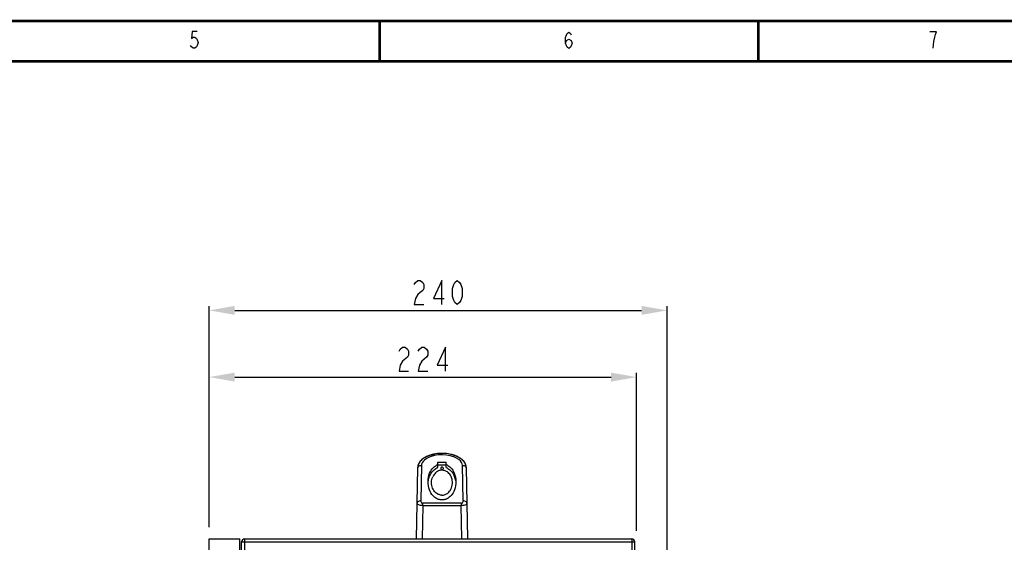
# Model space of a CAD drawing. Header units: millimetres. Extents: x 899 to 1733, y -688 to -112.
# Tile 19 of 26: x 1270 to 1501, y -236 to -113. Entities that reach past the tile are written whole.
import ezdxf

# ---------------------------------------------------------------- set-up
doc = ezdxf.new("R2010")
doc.units = ezdxf.units.MM
doc.header["$LTSCALE"] = 46.255
doc.header["$PDMODE"] = 3
doc.header["$PDSIZE"] = 1
doc.layers.get('0').update_dxf_attribs({"linetype": 'CONTINUOUS'})
doc.layers.get('Defpoints').update_dxf_attribs({"linetype": 'CONTINUOUS'})
doc.styles.get("Standard").update_dxf_attribs({"font": 'txt', "width": 0.8})
doc.dimstyles.new('DIMSTYLE_2', dxfattribs={"dimtxt": 7.5, "dimasz": 6, "dimexe": 1, "dimexo": 1, "dimtad": 1, "dimdsep": 46, "dimtxsty": 'Standard', "dimblk": '_FILLED', "dimblk1": '_FILLED', "dimblk2": '_FILLED', "dimcen": 0.09, "dimadec": 0, "dimazin": 0, "dimtp": 0.3, "dimtm": 0.3, "dimtfac": 1, "dimtofl": 0, "dimtmove": 0, "dimatfit": 3, "dimldrblk": '_FILLED', "dimfxl": 0, "dimtolj": 1, "dimarcsym": 0})

# ---------------------------------------------------------------- blocks, each defined once
blk = doc.blocks.new('A$C7C476C08')
at = {"color": 7, "linetype": 'Continuous', "const_width": 0.6}
for points in [[(821.3, 574.3), (0.3, 574.3)], [(455.4, 574.25), (455.4, 564.85)], [(544.5, 574.25), (544.5, 564.8)], [(9.8, 564.8), (811.8, 564.8)]]:
    blk.add_lwpolyline(points, dxfattribs=at)
at = {"color": 7, "linetype": 'Continuous'}
for points in [[(412.48, 571.8), (411.31, 571.8), (411.12, 570.18), (411.51, 570.5), (411.89, 570.5), (412.28, 570.18), (412.48, 569.86), (412.67, 569.21), (412.48, 568.56), (412.28, 568.24), (411.89, 567.91), (411.51, 567.91), (411.12, 568.24), (410.92, 568.56)], [(499.12, 569.08), (499.32, 569.73), (499.9, 570.05), (500.48, 569.73), (500.68, 569.08), (500.48, 568.43), (500.29, 568.11), (499.9, 567.78), (499.51, 568.11), (499.32, 568.43), (499.12, 569.08), (499.12, 570.38), (499.32, 571.02), (499.51, 571.35), (499.9, 571.67), (500.29, 571.35), (500.48, 571.02)], [(585.6, 567.88), (585.79, 569.5), (585.98, 570.48), (586.18, 571.12), (586.37, 571.77), (584.82, 571.77)]]:
    blk.add_lwpolyline(points, dxfattribs=at)
blk = doc.blocks.new('_FILLED')
at = {"color": 0, "linetype": 'ByBlock'}
blk.add_solid([(0, 0), (-1, 0.175), (-1, -0.175)], dxfattribs=at)
blk = doc.blocks.new('*D48')
at = {"color": 0, "linetype": 'Continuous', "lineweight": -2}
for p, q in [((1314.1, -232.24), (1314.1, -195.95)), ((1414.65, -233.14), (1414.65, -195.95)), ((1320.1, -196.95), (1408.65, -196.95))]:
    blk.add_line(p, q, dxfattribs=at)
at = {"layer": 'Defpoints', "color": 0, "linetype": 'Continuous'}
for p in [(1414.65, -196.95), (1314.1, -233.24), (1414.65, -234.14)]:
    blk.add_point(p, dxfattribs=at)
at = {"color": 0, "linetype": 'Continuous', "lineweight": -2, "xscale": 6, "yscale": 6, "zscale": 6, "rotation": 180}
blk.add_blockref('_FILLED', (1314.1, -196.95), dxfattribs=at)
at = {"color": 0, "linetype": 'Continuous', "lineweight": -2, "xscale": 6, "yscale": 6, "zscale": 6}
blk.add_blockref('_FILLED', (1414.65, -196.95), dxfattribs=at)
blk = doc.blocks.new('*D49')
at = {"color": 0, "linetype": 'Continuous', "lineweight": -2}
for p, q in [((1314.1, -232.24), (1314.1, -180.24)), ((1421.83, -260.97), (1421.83, -180.24)), ((1320.1, -181.24), (1415.83, -181.24))]:
    blk.add_line(p, q, dxfattribs=at)
at = {"layer": 'Defpoints', "color": 0, "linetype": 'Continuous'}
for p in [(1421.83, -181.24), (1314.1, -233.24), (1421.83, -261.97)]:
    blk.add_point(p, dxfattribs=at)
at = {"color": 0, "linetype": 'Continuous', "lineweight": -2, "xscale": 6, "yscale": 6, "zscale": 6, "rotation": 180}
blk.add_blockref('_FILLED', (1314.1, -181.24), dxfattribs=at)
at = {"color": 0, "linetype": 'Continuous', "lineweight": -2, "xscale": 6, "yscale": 6, "zscale": 6}
blk.add_blockref('_FILLED', (1421.83, -181.24), dxfattribs=at)

msp = doc.modelspace()

# ---------------------------------------------------------------- linework, layer by layer
at = {"color": 7, "linetype": 'Continuous'}
for p, q in [((1365.905, -215.395), (1365.826, -215.423)), ((1365.982, -215.367), (1365.901, -215.396)), ((1366.063, -215.34), (1365.979, -215.369)), ((1366.145, -215.314), (1366.06, -215.341)), ((1366.229, -215.287), (1366.142, -215.315)), ((1366.312, -215.262), (1366.227, -215.288)), ((1366.405, -215.236), (1366.312, -215.262)), ((1366.839, -215.127), (1366.372, -215.246)), ((1367.316, -215.035), (1366.839, -215.127)), ((1367.383, -215.024), (1367.316, -215.035)), ((1367.802, -214.968), (1367.383, -215.024)), ((1368.753, -214.91), (1368.669, -214.911)), ((1368.864, -214.909), (1368.736, -214.911)), ((1368.811, -214.909), (1368.754, -214.91)), ((1368.864, -214.909), (1368.811, -214.909)), ((1368.864, -214.909), (1368.864, -214.93)), ((1368.962, -214.909), (1368.864, -214.909)), ((1368.864, -214.93), (1368.864, -215.231)), ((1369.41, -214.924), (1368.962, -214.909)), ((1369.96, -214.972), (1369.41, -214.924)), ((1370.422, -215.037), (1369.96, -214.972)), ((1370.967, -215.145), (1370.422, -215.037)), ((1371.396, -215.257), (1370.967, -215.145)), ((1371.385, -215.254), (1371.327, -215.237)), ((1371.428, -215.266), (1371.366, -215.248)), ((1371.44, -215.27), (1371.404, -215.259)), ((1371.472, -215.279), (1371.428, -215.266)), ((1371.509, -215.291), (1371.465, -215.277)), ((1371.559, -215.306), (1371.507, -215.29)), ((1371.619, -215.325), (1371.554, -215.305)), ((1363.226, -217.711), (1363.218, -217.737)), ((1363.232, -217.69), (1363.224, -217.717)), ((1363.24, -217.666), (1363.23, -217.696)), ((1363.247, -217.643), (1363.237, -217.674)), ((1363.255, -217.62), (1363.244, -217.651)), ((1363.262, -217.598), (1363.252, -217.628)), ((1363.27, -217.577), (1363.26, -217.606)), ((1363.277, -217.557), (1363.267, -217.585)), ((1363.289, -217.525), (1363.282, -217.545)), ((1363.301, -217.497), (1363.289, -217.525)), ((1363.309, -217.477), (1363.297, -217.505)), ((1363.317, -217.456), (1363.305, -217.485)), ((1363.326, -217.435), (1363.314, -217.465)), ((1363.336, -217.414), (1363.322, -217.445)), ((1364.046, -217.714), (1363.9, -226.101)), ((1364.203, -216.324), (1364.158, -216.361)), ((1364.239, -216.295), (1364.193, -216.332)), ((1364.275, -216.266), (1364.229, -216.303)), ((1364.311, -216.237), (1364.265, -216.274)), ((1364.349, -216.209), (1364.302, -216.245)), ((1364.387, -216.181), (1364.339, -216.216)), ((1364.425, -216.153), (1364.377, -216.188)), ((1364.465, -216.124), (1364.416, -216.159)), ((1364.505, -216.096), (1364.455, -216.131)), ((1364.546, -216.068), (1364.496, -216.103)), ((1364.588, -216.04), (1364.537, -216.075)), ((1364.63, -216.013), (1364.579, -216.046)), ((1364.674, -215.985), (1364.621, -216.018)), ((1364.719, -215.957), (1364.665, -215.99)), ((1364.764, -215.929), (1364.71, -215.962)), ((1364.85, -215.878), (1364.803, -215.906)), ((1364.908, -215.846), (1364.85, -215.878)), ((1364.957, -215.818), (1364.899, -215.85)), ((1365.008, -215.79), (1364.949, -215.823)), ((1365.06, -215.763), (1365, -215.795)), ((1365.113, -215.736), (1365.052, -215.767)), ((1365.166, -215.709), (1365.105, -215.739)), ((1365.22, -215.682), (1365.159, -215.712)), ((1365.275, -215.656), (1365.213, -215.685)), ((1365.33, -215.63), (1365.268, -215.659)), ((1365.387, -215.604), (1365.324, -215.633)), ((1365.444, -215.578), (1365.381, -215.607)), ((1365.503, -215.553), (1365.438, -215.581)), ((1365.622, -215.503), (1365.559, -215.529)), ((1365.692, -215.475), (1365.622, -215.503)), ((1365.76, -215.448), (1365.687, -215.477)), ((1365.831, -215.422), (1365.755, -215.45)), ((1367.892, -218.213), (1367.892, -216.977)), ((1367.892, -216.977), (1369.828, -216.977)), ((1369.828, -217.677), (1367.892, -217.677)), ((1369.828, -218.211), (1369.828, -216.977)), ((1372.078, -215.492), (1371.995, -215.459)), ((1372.676, -215.767), (1372.592, -215.724)), ((1372.746, -215.805), (1372.666, -215.762)), ((1372.815, -215.843), (1372.739, -215.801)), ((1372.883, -215.882), (1372.809, -215.84)), ((1372.95, -215.921), (1372.878, -215.879)), ((1373.015, -215.961), (1372.945, -215.918)), ((1373.079, -216.001), (1373.01, -215.958)), ((1373.142, -216.042), (1373.074, -215.998)), ((1373.203, -216.083), (1373.137, -216.038)), ((1373.262, -216.124), (1373.197, -216.079)), ((1373.32, -216.165), (1373.256, -216.12)), ((1373.376, -216.207), (1373.313, -216.161)), ((1373.43, -216.248), (1373.369, -216.202)), ((1373.482, -216.289), (1373.423, -216.242)), ((1373.533, -216.33), (1373.475, -216.284)), ((1373.582, -216.372), (1373.526, -216.325)), ((1373.629, -216.413), (1373.575, -216.366)), ((1373.676, -216.454), (1373.623, -216.408)), ((1373.721, -216.496), (1373.67, -216.449)), ((1373.828, -226.101), (1373.681, -217.714)), ((1373.764, -216.538), (1373.715, -216.491)), ((1373.806, -216.579), (1373.759, -216.533)), ((1373.847, -216.621), (1373.801, -216.574)), ((1373.887, -216.663), (1373.842, -216.616)), ((1373.925, -216.705), (1373.882, -216.658)), ((1373.961, -216.746), (1373.92, -216.7)), ((1373.996, -216.788), (1373.957, -216.741)), ((1374.03, -216.829), (1373.992, -216.783)), ((1374.062, -216.87), (1374.026, -216.824)), ((1374.093, -216.91), (1374.059, -216.865)), ((1374.123, -216.951), (1374.09, -216.906)), ((1374.151, -216.99), (1374.119, -216.946)), ((1374.178, -217.03), (1374.148, -216.986)), ((1374.204, -217.069), (1374.175, -217.025)), ((1374.229, -217.108), (1374.201, -217.065)), ((1374.252, -217.145), (1374.226, -217.103)), ((1374.274, -217.183), (1374.249, -217.141)), ((1374.295, -217.219), (1374.271, -217.178)), ((1374.314, -217.254), (1374.292, -217.215)), ((1374.331, -217.287), (1374.312, -217.25)), ((1374.346, -217.316), (1374.329, -217.283)), ((1374.359, -217.344), (1374.344, -217.313)), ((1374.372, -217.37), (1374.358, -217.341)), ((1374.384, -217.396), (1374.371, -217.368)), ((1374.395, -217.421), (1374.383, -217.394)), ((1374.406, -217.447), (1374.394, -217.419)), ((1374.417, -217.473), (1374.406, -217.445)), ((1374.428, -217.499), (1374.417, -217.472)), ((1374.449, -217.554), (1374.439, -217.526)), ((1374.49, -217.671), (1374.481, -217.644)), ((1374.497, -217.694), (1374.489, -217.671)), ((1374.503, -217.715), (1374.496, -217.693)), ((1374.508, -217.734), (1374.503, -217.714)), ((1362.853, -235.035), (1363.146, -218.282)), ((1363.142, -218.389), (1363.141, -218.42)), ((1363.154, -218.099), (1363.146, -218.286)), ((1363.147, -218.191), (1363.146, -218.2)), ((1363.146, -218.2), (1363.146, -218.212)), ((1363.146, -218.212), (1363.146, -218.268)), ((1363.146, -218.262), (1363.146, -218.285)), ((1363.148, -218.162), (1363.147, -218.172)), ((1363.147, -218.171), (1363.147, -218.179)), ((1363.147, -218.179), (1363.147, -218.191)), ((1363.149, -218.141), (1363.148, -218.152)), ((1363.148, -218.152), (1363.148, -218.163)), ((1363.15, -218.123), (1363.149, -218.132)), ((1363.149, -218.132), (1363.149, -218.142)), ((1363.151, -218.115), (1363.15, -218.123)), ((1363.152, -218.099), (1363.151, -218.107)), ((1363.151, -218.107), (1363.151, -218.115)), ((1363.153, -218.083), (1363.152, -218.092)), ((1363.153, -218.091), (1363.152, -218.099)), ((1363.154, -218.075), (1363.153, -218.084)), ((1363.155, -218.066), (1363.154, -218.075)), ((1363.156, -218.057), (1363.155, -218.067)), ((1363.157, -218.048), (1363.156, -218.058)), ((1363.158, -218.038), (1363.157, -218.049)), ((1363.159, -218.027), (1363.158, -218.039)), ((1363.161, -218.016), (1363.159, -218.029)), ((1363.162, -218.004), (1363.161, -218.018)), ((1363.164, -217.992), (1363.162, -218.006)), ((1363.166, -217.98), (1363.164, -217.994)), ((1363.168, -217.966), (1363.166, -217.982)), ((1363.17, -217.953), (1363.168, -217.969)), ((1363.173, -217.939), (1363.17, -217.955)), ((1363.175, -217.925), (1363.172, -217.942)), ((1363.178, -217.91), (1363.175, -217.927)), ((1363.181, -217.895), (1363.177, -217.913)), ((1363.184, -217.88), (1363.18, -217.898)), ((1363.187, -217.865), (1363.183, -217.883)), ((1363.19, -217.849), (1363.186, -217.868)), ((1363.194, -217.834), (1363.189, -217.853)), ((1363.197, -217.818), (1363.193, -217.837)), ((1363.201, -217.802), (1363.196, -217.822)), ((1363.205, -217.786), (1363.2, -217.806)), ((1363.21, -217.768), (1363.204, -217.79)), ((1363.215, -217.751), (1363.209, -217.773)), ((1363.22, -217.732), (1363.213, -217.755)), ((1374.513, -217.752), (1374.508, -217.733)), ((1374.518, -217.769), (1374.513, -217.751)), ((1374.522, -217.785), (1374.518, -217.768)), ((1374.526, -217.801), (1374.522, -217.785)), ((1374.53, -217.816), (1374.526, -217.8)), ((1374.533, -217.831), (1374.53, -217.815)), ((1374.537, -217.846), (1374.533, -217.83)), ((1374.54, -217.86), (1374.537, -217.845)), ((1374.543, -217.875), (1374.54, -217.86)), ((1374.546, -217.89), (1374.543, -217.875)), ((1374.551, -217.918), (1374.549, -217.904)), ((1374.554, -217.933), (1374.551, -217.918)), ((1374.556, -217.947), (1374.554, -217.932)), ((1374.559, -217.96), (1374.556, -217.946)), ((1374.561, -217.973), (1374.559, -217.96)), ((1374.563, -217.985), (1374.561, -217.973)), ((1374.564, -217.997), (1374.562, -217.985)), ((1374.566, -218.009), (1374.564, -217.997)), ((1374.569, -218.03), (1374.567, -218.02)), ((1374.574, -218.076), (1374.573, -218.067)), ((1374.575, -218.091), (1374.574, -218.076)), ((1374.574, -218.079), (1374.574, -218.077)), ((1374.576, -218.097), (1374.574, -218.084)), ((1374.576, -218.103), (1374.575, -218.092)), ((1374.577, -218.115), (1374.576, -218.1)), ((1374.577, -218.121), (1374.577, -218.109)), ((1374.578, -218.127), (1374.577, -218.118)), ((1374.579, -218.138), (1374.578, -218.127)), ((1374.579, -218.15), (1374.579, -218.138)), ((1374.58, -218.161), (1374.579, -218.15)), ((1374.58, -218.173), (1374.58, -218.161)), ((1374.581, -218.181), (1374.58, -218.169)), ((1374.581, -218.19), (1374.581, -218.178)), ((1374.581, -218.203), (1374.581, -218.189)), ((1374.581, -218.209), (1374.581, -218.2)), ((1374.581, -218.222), (1374.581, -218.206)), ((1374.582, -218.255), (1374.581, -218.211)), ((1374.582, -218.282), (1374.582, -218.255)), ((1374.582, -218.282), (1374.874, -235.035)), ((1374.585, -218.377), (1374.585, -218.364)), ((1374.585, -218.384), (1374.585, -218.371)), ((1374.586, -218.391), (1374.585, -218.377)), ((1374.586, -218.398), (1374.585, -218.384)), ((1374.586, -218.405), (1374.586, -218.391)), ((1374.586, -218.405), (1374.586, -218.398)), ((1374.586, -218.419), (1374.586, -218.405)), ((1374.586, -218.419), (1374.586, -218.412)), ((1365.592, -221.985), (1365.61, -221.695)), ((1372.146, -221.601), (1372.13, -222.025)), ((1364.34, -227.212), (1364.34, -226.649)), ((1373.387, -226.649), (1364.34, -226.649)), ((1373.387, -226.649), (1373.387, -227.212)), ((1364.34, -227.212), (1364.204, -235.035)), ((1364.34, -227.212), (1373.387, -227.212)), ((1373.524, -235.035), (1373.387, -227.212)), ((1314.098, -387.661), (1314.098, -235.035)), ((1314.098, -235.035), (1321.28, -235.035)), ((1321.28, -255.684), (1321.28, -235.035)), ((1321.729, -255.684), (1321.729, -235.753)), ((1321.729, -235.753), (1414.203, -235.753)), ((1322.447, -255.684), (1322.447, -235.035)), ((1322.447, -235.035), (1413.484, -235.035)), ((1413.484, -235.035), (1413.484, -387.661)), ((1414.203, -389.429), (1414.203, -235.753))]:
    msp.add_line(p, q, dxfattribs=at)
at = {"color": 4, "linetype": 'Continuous'}
for points in [[(1362.355, -175.163), (1362.635, -174.695), (1363.196, -174.227), (1363.757, -174.227), (1364.319, -174.695), (1364.599, -175.163), (1364.599, -176.098), (1364.319, -176.565), (1363.757, -177.033), (1363.196, -177.501), (1362.635, -178.436), (1362.355, -179.839), (1364.599, -179.839)], [(1368.808, -179.839), (1368.808, -174.227), (1366.844, -178.436), (1369.369, -178.436)], [(1372.455, -179.839), (1371.894, -179.371), (1371.613, -178.903), (1371.333, -177.968), (1371.333, -176.098), (1371.613, -175.163), (1371.894, -174.695), (1372.455, -174.227), (1373.016, -174.695), (1373.297, -175.163), (1373.577, -176.098), (1373.577, -177.968), (1373.297, -178.903), (1373.016, -179.371), (1372.455, -179.839)], [(1358.763, -190.874), (1359.044, -190.406), (1359.605, -189.939), (1360.166, -189.939), (1360.727, -190.406), (1361.008, -190.874), (1361.008, -191.809), (1360.727, -192.277)], [(1363.252, -190.874), (1363.533, -190.406), (1364.094, -189.939), (1364.655, -189.939), (1365.216, -190.406), (1365.497, -190.874), (1365.497, -191.809), (1365.216, -192.277), (1364.655, -192.744), (1364.094, -193.212), (1363.533, -194.147), (1363.252, -195.55), (1365.497, -195.55)], [(1369.705, -195.55), (1369.705, -189.939), (1367.741, -194.147), (1370.267, -194.147)], [(1360.727, -192.277), (1359.605, -193.212), (1359.044, -194.147), (1358.763, -195.55), (1361.008, -195.55)]]:
    msp.add_lwpolyline(points, dxfattribs=at)
at = {"color": 7, "linetype": 'Continuous'}
for points in [[(1366.372, -215.246), (1365.992, -215.365), (1365.607, -215.51), (1365.238, -215.674), (1364.922, -215.839), (1364.628, -216.017), (1364.381, -216.189), (1364.152, -216.372), (1363.949, -216.56), (1363.763, -216.759), (1363.611, -216.951), (1363.476, -217.154), (1363.372, -217.345), (1363.285, -217.544), (1363.224, -217.728), (1363.179, -217.921), (1363.154, -218.099)], [(1368.864, -215.231), (1367.918, -215.282), (1367.07, -215.42), (1366.325, -215.624), (1365.689, -215.879), (1365.16, -216.167), (1364.735, -216.48), (1364.415, -216.805), (1364.199, -217.127), (1364.08, -217.434), (1364.046, -217.714)], [(1366.372, -215.246), (1366.701, -215.159), (1367.191, -215.057)], [(1366.643, -215.173), (1366.519, -215.205), (1366.405, -215.236)], [(1368.842, -214.909), (1368.335, -214.923), (1367.802, -214.968)], [(1373.681, -217.714), (1373.635, -217.388), (1373.482, -217.044), (1373.214, -216.692), (1372.821, -216.342), (1372.29, -216.005), (1371.622, -215.703), (1370.819, -215.457), (1369.896, -215.292), (1368.864, -215.231)], [(1371.34, -215.241), (1371.296, -215.229), (1371.253, -215.217), (1371.211, -215.206), (1371.17, -215.195), (1371.131, -215.185), (1371.093, -215.175), (1371.058, -215.167), (1371.032, -215.161)], [(1374.582, -218.282), (1374.571, -218.075), (1374.539, -217.876), (1374.482, -217.657), (1374.404, -217.45), (1374.29, -217.221), (1374.155, -217.006), (1373.978, -216.775), (1373.778, -216.56), (1373.545, -216.346), (1373.288, -216.146), (1372.986, -215.946), (1372.659, -215.76), (1372.273, -215.575), (1371.866, -215.411), (1371.396, -215.257)], [(1371.997, -215.459), (1371.915, -215.428), (1371.834, -215.399), (1371.757, -215.371), (1371.685, -215.347), (1371.605, -215.321)], [(1371.924, -215.432), (1371.854, -215.406), (1371.787, -215.382), (1371.723, -215.36), (1371.662, -215.339)], [(1363.146, -218.282), (1363.17, -218.155), (1363.237, -218.034), (1363.345, -217.926), (1363.487, -217.835), (1363.658, -217.768), (1363.848, -217.727), (1364.046, -217.714)], [(1363.293, -217.517), (1363.285, -217.537), (1363.274, -217.565)], [(1363.465, -217.163), (1363.448, -217.192), (1363.432, -217.22), (1363.417, -217.248), (1363.403, -217.275), (1363.39, -217.3), (1363.378, -217.324), (1363.366, -217.348), (1363.355, -217.371), (1363.345, -217.393), (1363.331, -217.424)], [(1364.168, -216.353), (1364.134, -216.382), (1364.099, -216.412), (1364.066, -216.442), (1364.033, -216.472), (1364, -216.502), (1363.968, -216.533), (1363.937, -216.564), (1363.906, -216.595), (1363.876, -216.626), (1363.847, -216.657), (1363.818, -216.688), (1363.79, -216.72), (1363.763, -216.751), (1363.736, -216.783), (1363.71, -216.814), (1363.685, -216.845), (1363.66, -216.876), (1363.636, -216.908), (1363.613, -216.939), (1363.591, -216.969), (1363.57, -217), (1363.549, -217.03), (1363.529, -217.061), (1363.51, -217.09), (1363.491, -217.12), (1363.473, -217.149), (1363.456, -217.178), (1363.44, -217.206), (1363.425, -217.234), (1363.41, -217.261), (1363.397, -217.287), (1363.384, -217.312), (1363.372, -217.336), (1363.361, -217.359), (1363.351, -217.381), (1363.341, -217.403)], [(1364.158, -216.361), (1364.123, -216.391), (1364.089, -216.421), (1364.055, -216.451), (1364.022, -216.482), (1363.99, -216.512), (1363.958, -216.543), (1363.927, -216.574), (1363.896, -216.606), (1363.866, -216.637), (1363.836, -216.668), (1363.808, -216.7), (1363.779, -216.732), (1363.752, -216.763), (1363.726, -216.795), (1363.7, -216.826), (1363.675, -216.858), (1363.65, -216.889), (1363.627, -216.921), (1363.604, -216.952), (1363.582, -216.983), (1363.561, -217.014), (1363.54, -217.044), (1363.52, -217.074), (1363.501, -217.104), (1363.483, -217.134), (1363.465, -217.163)], [(1364.859, -215.873), (1364.811, -215.901), (1364.756, -215.934)], [(1365.627, -215.501), (1365.564, -215.527), (1365.498, -215.555)], [(1365.577, -221.601), (1365.578, -221.512), (1365.61, -220.993), (1365.686, -220.502), (1365.805, -220.034), (1365.961, -219.593), (1366.143, -219.199), (1366.342, -218.854), (1366.557, -218.552), (1366.779, -218.291), (1367.005, -218.07), (1367.231, -217.886), (1367.454, -217.734), (1367.674, -217.611), (1367.892, -217.512)], [(1369.828, -217.511), (1370.046, -217.609), (1370.266, -217.732), (1370.489, -217.883), (1370.713, -218.066), (1370.939, -218.286), (1371.164, -218.549), (1371.379, -218.851), (1371.578, -219.193), (1371.76, -219.587), (1371.917, -220.028), (1372.036, -220.497), (1372.113, -220.987), (1372.145, -221.505), (1372.146, -221.601)], [(1372.604, -215.73), (1372.532, -215.694), (1372.459, -215.659), (1372.385, -215.624), (1372.311, -215.59), (1372.235, -215.557), (1372.158, -215.524), (1372.068, -215.488)], [(1372.592, -215.724), (1372.517, -215.687), (1372.442, -215.651), (1372.367, -215.615), (1372.291, -215.582), (1372.216, -215.549), (1372.142, -215.518)], [(1373.681, -217.714), (1373.88, -217.727), (1374.069, -217.768), (1374.24, -217.835), (1374.383, -217.926), (1374.49, -218.034), (1374.558, -218.155), (1374.582, -218.282)], [(1374.47, -217.613), (1374.46, -217.583), (1374.449, -217.554), (1374.439, -217.526), (1374.428, -217.499)], [(1374.481, -217.644), (1374.47, -217.613), (1374.46, -217.583)], [(1365.61, -221.695), (1365.687, -221.2), (1365.806, -220.731), (1365.961, -220.293), (1366.142, -219.901), (1366.342, -219.555), (1366.556, -219.253), (1366.778, -218.993), (1367.004, -218.772), (1367.229, -218.587), (1367.453, -218.435), (1367.674, -218.312), (1367.892, -218.213)], [(1368.735, -218.87), (1368.562, -218.888), (1368.389, -218.921), (1368.214, -218.97), (1368.038, -219.036), (1367.86, -219.121), (1367.681, -219.226), (1367.502, -219.355), (1367.325, -219.509), (1367.152, -219.691), (1366.986, -219.901), (1366.832, -220.142), (1366.693, -220.412)], [(1368.837, -218.13), (1368.804, -218.136), (1368.772, -218.146), (1368.739, -218.163), (1368.707, -218.185), (1368.676, -218.215), (1368.647, -218.252), (1368.622, -218.297), (1368.603, -218.351), (1368.592, -218.412), (1368.59, -218.451)], [(1368.59, -218.451), (1368.591, -218.476), (1368.6, -218.539)], [(1368.864, -218.866), (1368.821, -218.866), (1368.778, -218.868), (1368.735, -218.87)], [(1368.86, -218.129), (1368.852, -218.129), (1368.844, -218.129), (1368.837, -218.13)], [(1369.036, -218.207), (1369.008, -218.181), (1368.978, -218.161), (1368.948, -218.146), (1368.919, -218.136), (1368.889, -218.131), (1368.86, -218.129)], [(1368.86, -218.773), (1368.893, -218.77), (1368.926, -218.763), (1368.959, -218.75), (1368.993, -218.731), (1369.026, -218.705), (1369.057, -218.671), (1369.085, -218.629), (1369.108, -218.578), (1369.124, -218.519)], [(1370.991, -220.321), (1370.841, -220.051), (1370.677, -219.814), (1370.502, -219.609), (1370.32, -219.434), (1370.136, -219.288), (1369.951, -219.167), (1369.766, -219.07), (1369.583, -218.994), (1369.401, -218.936), (1369.221, -218.897), (1369.042, -218.873), (1368.864, -218.866)], [(1369.036, -218.207), (1369.066, -218.242), (1369.092, -218.285), (1369.113, -218.337), (1369.126, -218.395), (1369.13, -218.451)], [(1369.13, -218.451), (1369.13, -218.457), (1369.124, -218.519)], [(1369.828, -218.211), (1370.046, -218.31), (1370.267, -218.433), (1370.489, -218.584), (1370.714, -218.767), (1370.94, -218.988), (1371.166, -219.251), (1371.381, -219.554), (1371.579, -219.897), (1371.762, -220.291), (1371.918, -220.733), (1372.037, -221.202)], [(1374.552, -217.919), (1374.549, -217.904), (1374.546, -217.89)], [(1374.569, -218.03), (1374.567, -218.02), (1374.566, -218.009)], [(1374.572, -218.059), (1374.571, -218.05), (1374.57, -218.04), (1374.569, -218.03)], [(1374.572, -218.059), (1374.571, -218.05), (1374.57, -218.04)], [(1374.574, -218.076), (1374.573, -218.067), (1374.572, -218.059)], [(1365.656, -222.53), (1365.594, -222.031), (1365.577, -221.601)], [(1372.13, -222.025), (1372.069, -222.525), (1371.964, -223.006), (1371.821, -223.454), (1371.648, -223.862), (1371.455, -224.223), (1371.242, -224.544), (1371.022, -224.819), (1370.796, -225.053), (1370.57, -225.251), (1370.345, -225.413), (1370.125, -225.545), (1369.908, -225.65), (1369.694, -225.733), (1369.482, -225.796), (1369.274, -225.839), (1369.069, -225.865), (1368.865, -225.874), (1368.661, -225.866), (1368.454, -225.84), (1368.244, -225.797), (1368.032, -225.734), (1367.818, -225.652), (1367.601, -225.546), (1367.38, -225.414), (1367.156, -225.252), (1366.929, -225.056), (1366.704, -224.822), (1366.483, -224.547), (1366.271, -224.227), (1366.077, -223.866), (1365.904, -223.459), (1365.761, -223.011), (1365.656, -222.53)], [(1366.401, -221.864), (1366.401, -221.735), (1366.425, -221.381), (1366.485, -221.038), (1366.576, -220.713), (1366.693, -220.412)], [(1368.864, -224.739), (1368.69, -224.732), (1368.515, -224.71), (1368.34, -224.672), (1368.163, -224.618), (1367.985, -224.546), (1367.805, -224.454), (1367.625, -224.341), (1367.445, -224.203), (1367.267, -224.039), (1367.094, -223.846), (1366.93, -223.623), (1366.779, -223.368), (1366.647, -223.084), (1366.538, -222.773), (1366.459, -222.44), (1366.412, -222.091), (1366.401, -221.864)], [(1368.864, -224.739), (1369.041, -224.732), (1369.218, -224.709), (1369.396, -224.67), (1369.576, -224.614), (1369.758, -224.539), (1369.941, -224.444), (1370.124, -224.326), (1370.307, -224.183), (1370.487, -224.012), (1370.661, -223.812), (1370.825, -223.58), (1370.975, -223.317), (1371.105, -223.023), (1371.209, -222.702), (1371.283, -222.359), (1371.322, -222.002), (1371.327, -221.864)], [(1371.327, -221.864), (1371.324, -221.64), (1371.289, -221.284), (1371.219, -220.94), (1371.118, -220.617), (1370.991, -220.321)], [(1372.037, -221.202), (1372.113, -221.693), (1372.132, -221.987)], [(1363.9, -226.101), (1363.699, -226.114), (1363.509, -226.155), (1363.339, -226.222), (1363.198, -226.31), (1363.091, -226.418), (1363.023, -226.538), (1362.999, -226.664)], [(1364.34, -227.212), (1364.076, -227.198), (1363.819, -227.165), (1363.59, -227.113), (1363.378, -227.041), (1363.218, -226.96), (1363.092, -226.863), (1363.025, -226.772), (1362.999, -226.664)], [(1363.9, -226.101), (1363.911, -226.236), (1363.946, -226.355), (1364.005, -226.462), (1364.072, -226.54), (1364.152, -226.599), (1364.242, -226.637), (1364.34, -226.649)], [(1373.387, -226.649), (1373.484, -226.637), (1373.574, -226.599), (1373.654, -226.541), (1373.722, -226.463), (1373.781, -226.356), (1373.816, -226.237), (1373.828, -226.101)], [(1374.728, -226.664), (1374.695, -226.786), (1374.603, -226.893), (1374.439, -226.999), (1374.224, -227.087), (1373.966, -227.154), (1373.681, -227.196), (1373.387, -227.212)], [(1374.728, -226.664), (1374.704, -226.537), (1374.635, -226.415), (1374.526, -226.307), (1374.384, -226.219), (1374.215, -226.154), (1374.027, -226.114), (1373.828, -226.101)]]:
    msp.add_lwpolyline(points, dxfattribs=at)
for centre, start, end in [((1322.447, -235.753), 90, 180), ((1413.484, -235.753), 0, 90)]:
    msp.add_arc(centre, 0.718, start, end, dxfattribs=at)
msp.add_ellipse((1368.86, -218.451), major_axis=(0, 0.322), ratio=0.8390996, start_param=-4.4358508, end_param=-3.1415927, dxfattribs=at)

# ---------------------------------------------------------------- block references
msp.add_blockref('A$C7C476C08', (898.8, -687.407))

# ---------------------------------------------------------------- dimensions: what is measured, and where the dimension line sits
at = {"color": 4, "linetype": 'Continuous'}
for base, p2, picture, middle in [((1421.834, -181.241), (1421.834, -261.969), '*D49', (1361.232, -181.241)), ((1414.652, -196.953), (1414.652, -234.137), '*D48', (1357.641, -196.953))]:
    dim = msp.add_linear_dim(base=base, p1=(1314.098, -233.239), p2=p2, text=' ', dimstyle='DIMSTYLE_2', dxfattribs=at)
    dim.commit()
    dim.dimension.update_dxf_attribs({"geometry": picture, "text_midpoint": middle, "dimtype": 160})

doc.saveas('drawing.dxf')
